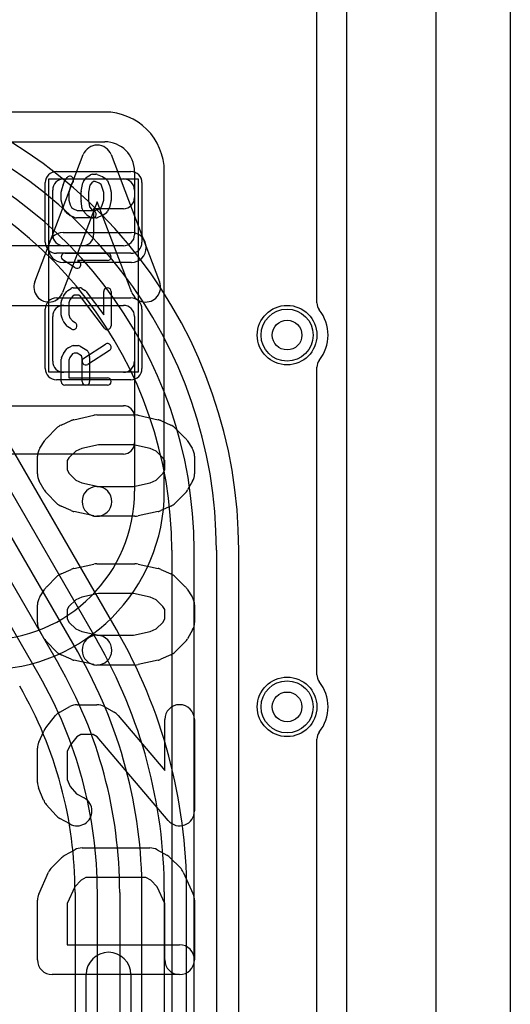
# Model space of a CAD drawing. Extents: x 0 to 20.5, y -0.5 to 20.
# Tile 16 of 17: x 17.2 to 20.5, y 6.5 to 13.1. Entities that reach past the tile are written whole.
import ezdxf

# ---------------------------------------------------------------- set-up
doc = ezdxf.new("R2010")
doc.units = 0
for name, color, linetype in [('Hole', 1, 'CONTINUOUS'), ('L1', 3, 'CONTINUOUS'), ('L2', 3, 'CONTINUOUS'), ('L3', 3, 'CONTINUOUS'), ('L4', 3, 'CONTINUOUS'), ('MetalMask-A', 176, 'CONTINUOUS'), ('Outline', 7, 'CONTINUOUS'), ('PartsArea-A', 111, 'CONTINUOUS'), ('PartsSilk-A', 221, 'CONTINUOUS'), ('PartsSilk-B', 221, 'CONTINUOUS'), ('Resist-A', 2, 'CONTINUOUS'), ('Resist-B', 2, 'CONTINUOUS'), ('Silk-A', 140, 'CONTINUOUS'), ('Silk-B', 140, 'CONTINUOUS')]:
    doc.layers.add(name, color=color, linetype=linetype)

msp = doc.modelspace()

# ---------------------------------------------------------------- linework, layer by layer
at = {"layer": 'Hole'}
for centre in [(19, 11), (19, 8.5)]:
    msp.add_circle(centre, 0.1, dxfattribs=at)
at = {"layer": 'L1'}
for p, q in [((19.4, 14.325), (19.4, 1)), ((17.775, 12.50004), (15.225, 12.50004)), ((15.225, 12.3), (17.775, 12.3)), ((17.5, 12.05), (17.9, 12.05)), ((17.975, 12.1), (17.975, 11.92497)), ((18.17504, 9.95), (18.17504, 12.1)), ((17.425, 11.675), (17.425, 11.975)), ((17.975, 11.975), (17.975, 11.675)), ((17.90003, 11.85), (17.7, 11.85)), ((17.7, 11.85), (17.7, 11.67497)), ((17.62503, 11.6), (15.37497, 11.6)), ((17.9, 11.6), (17.5, 11.6)), ((16.37497, 11.2), (17.90003, 11.2)), ((17.5, 11.2), (17.9, 11.2)), ((17.425, 10.825), (17.425, 11.125)), ((17.975, 11.12503), (17.975, 10.27497)), ((17.975, 11.125), (17.975, 10.825)), ((17.9, 10.75), (17.5, 10.75)), ((16.37497, 10.525), (17.90003, 10.525)), ((17.975, 10.45003), (17.975, 9.95)), ((17.90003, 10.2), (16.37497, 10.2)), ((17.65, 6.025), (17.65, 6.7)), ((17.95, 6.7), (17.95, 6.025))]:
    msp.add_line(p, q, dxfattribs=at)
for centre in [(19, 11), (19, 8.5)]:
    msp.add_circle(centre, 0.2, dxfattribs=at)
for centre, radius, start, end in [((17.775, 12.1), 0.40004, 0, 90), ((17.775, 12.1), 0.2, 0, 90), ((17.5, 11.975), 0.075, 90, 180), ((17.9, 11.975), 0.075, 0, 90), ((17.90003, 11.92497), 0.07497, -90, 0), ((17.5, 11.675), 0.075, 180, -90), ((17.62503, 11.67497), 0.07497, -90, 0), ((17.9, 11.675), 0.075, -90, 0), ((17.5, 11.125), 0.075, 90, 180), ((17.9, 11.125), 0.075, 0, 90), ((17.90003, 11.12503), 0.07497, 0, 90), ((17.5, 10.825), 0.075, 180, -90), ((17.9, 10.825), 0.075, -90, 0), ((17.90003, 10.45003), 0.07497, 0, 90), ((17.90003, 10.27497), 0.07497, -90, 0), ((16.975, 9.95), 1, -90, 0), ((16.975, 9.95), 1.20004, -90, 0), ((17.8, 6.7), 0.15, 0, 180)]:
    msp.add_arc(centre, radius, start, end, dxfattribs=at)
at = {"layer": 'L2'}
msp.add_line((19.4, 14.325), (19.4, 1), dxfattribs=at)
for centre in [(19, 11), (19, 8.5)]:
    msp.add_circle(centre, 0.2, dxfattribs=at)
at = {"layer": 'L3'}
for p, q in [((19.4, 14.325), (19.4, 1)), ((18.22496, 9.55398), (18.22496, 3.01421)), ((18.375, 3.01421), (18.375, 9.55398)), ((18.525, 9.55398), (18.525, 3.01421)), ((18.67504, 3.01421), (18.67504, 9.55398))]:
    msp.add_line(p, q, dxfattribs=at)
for centre in [(19, 11), (19, 8.5)]:
    msp.add_circle(centre, 0.2, dxfattribs=at)
for radius, end in [(3.22504, 75.000033), (3.075, 74.999965), (2.925, 74.999903), (2.77496, 75.000074)]:
    msp.add_arc((15.45, 9.55398), radius, 0, end, dxfattribs=at)
at = {"layer": 'L4'}
for p, q in [((14.40707, 14.6875), (17.72283, 8.94442)), ((17.59293, 8.86942), (14.27716, 14.6125)), ((19.4, 14.32503), (19.4, 1)), ((17.85277, 9.01944), (14.81123, 14.28753)), ((16.09416, 11.1601), (17.46303, 8.78916)), ((17.33313, 8.71416), (15.96426, 11.0851)), ((17.57496, 7.25166), (17.57496, 3.91526)), ((17.725, 3.91526), (17.725, 7.25166)), ((17.875, 7.25166), (17.875, 3.91526)), ((18.025, 3.57639), (18.025, 7.25692)), ((18.175, 7.25692), (18.175, 3.57639)), ((18.32504, 3.57639), (18.32504, 7.25692))]:
    msp.add_line(p, q, dxfattribs=at)
for centre in [(19, 11), (19, 8.5)]:
    msp.add_circle(centre, 0.2, dxfattribs=at)
for centre, radius, end in [((14.8, 7.25692), 3.52504, 30.000034), ((14.8, 7.25692), 3.375, 30.000033), ((14.8, 7.25692), 3.225, 30.000017), ((14.8, 7.25166), 3.075, 29.999964), ((14.8, 7.25166), 2.925, 29.999944), ((14.8, 7.25166), 2.77496, 29.999778)]:
    msp.add_arc(centre, radius, 0, end, dxfattribs=at)
at = {"layer": 'MetalMask-A'}
for p, q in [((17.5, 12.05), (17.9, 12.05)), ((17.425, 11.675), (17.425, 11.975)), ((17.975, 11.975), (17.975, 11.675)), ((17.9, 11.6), (17.5, 11.6)), ((17.5, 11.2), (17.9, 11.2)), ((17.425, 10.825), (17.425, 11.125)), ((17.975, 11.125), (17.975, 10.825)), ((17.9, 10.75), (17.5, 10.75))]:
    msp.add_line(p, q, dxfattribs=at)
for centre, start, end in [((17.5, 11.975), 90, 180), ((17.9, 11.975), 0, 90), ((17.5, 11.675), 180, -90), ((17.9, 11.675), -90, 0), ((17.5, 11.125), 90, 180), ((17.9, 11.125), 0, 90), ((17.5, 10.825), 180, -90), ((17.9, 10.825), -90, 0)]:
    msp.add_arc(centre, 0.075, start, end, dxfattribs=at)
at = {"layer": 'Outline'}
msp.add_line((20, 15), (20, 1), dxfattribs=at)
at = {"layer": 'PartsArea-A'}
for p, q in [((17.4, 10.75), (17.4, 12.05)), ((17.4, 12.05), (18, 12.05)), ((18, 12.05), (18, 10.75)), ((18, 10.75), (17.4, 10.75))]:
    msp.add_line(p, q, dxfattribs=at)
at = {"layer": 'PartsSilk-A'}
for p, q in [((17.51011, 12.04479), (17.52122, 12.05868)), ((17.63176, 12.03294), (17.65028, 12.05794)), ((17.65713, 12.06426), (17.67935, 12.07814)), ((17.69259, 12.08194), (17.71481, 12.08194)), ((17.72442, 12.08002), (17.75776, 12.06614)), ((17.7614, 12.06426), (17.78362, 12.05037)), ((17.48337, 11.96937), (17.49448, 12.00826)), ((17.49531, 12.01067), (17.50642, 12.03845)), ((17.54221, 11.99329), (17.53241, 11.959)), ((17.55147, 12.01645), (17.54221, 11.99329)), ((17.56026, 12.02744), (17.55147, 12.01645)), ((17.61623, 11.9674), (17.62734, 12.02296)), ((17.67527, 12.00767), (17.66574, 11.96002)), ((17.68764, 12.02437), (17.67527, 12.00767)), ((17.69976, 12.03194), (17.68764, 12.02437)), ((17.70981, 12.03194), (17.69976, 12.03194)), ((17.73664, 12.02077), (17.70981, 12.03194)), ((17.75019, 12.0123), (17.73664, 12.02077)), ((17.75779, 11.99329), (17.75019, 12.0123)), ((17.76759, 11.959), (17.75779, 11.99329)), ((17.79358, 12.03845), (17.80469, 12.01067)), ((17.80552, 12.00826), (17.81663, 11.96937)), ((17.48241, 11.90417), (17.48241, 11.9625)), ((17.53241, 11.959), (17.53241, 11.90767)), ((17.61574, 11.90417), (17.61574, 11.9625)), ((17.66574, 11.96002), (17.66574, 11.90592)), ((17.76759, 11.90767), (17.76759, 11.959)), ((17.81759, 11.9625), (17.81759, 11.90417)), ((17.49448, 11.85841), (17.48337, 11.8973)), ((17.51182, 11.82754), (17.49701, 11.85254)), ((17.53241, 11.90767), (17.54167, 11.87525)), ((17.54167, 11.87525), (17.55231, 11.8573)), ((17.55231, 11.8573), (17.56435, 11.84827)), ((17.62339, 11.84791), (17.61598, 11.90069)), ((17.66574, 11.90592), (17.67186, 11.86235)), ((17.67186, 11.86235), (17.68667, 11.84568)), ((17.73664, 11.84868), (17.75063, 11.85742)), ((17.75063, 11.85742), (17.75792, 11.87383)), ((17.75792, 11.87383), (17.76759, 11.90767)), ((17.80433, 11.85513), (17.79322, 11.83013)), ((17.81663, 11.8973), (17.80552, 11.85841)), ((17.53685, 11.80639), (17.51833, 11.82028)), ((17.57558, 11.78942), (17.54224, 11.80331)), ((17.56435, 11.84827), (17.59019, 11.8375)), ((17.71481, 11.7875), (17.58519, 11.7875)), ((17.59019, 11.8375), (17.70981, 11.8375)), ((17.65168, 11.80978), (17.62946, 11.83478)), ((17.67934, 11.7913), (17.65712, 11.80519)), ((17.68667, 11.84568), (17.70584, 11.8337)), ((17.70981, 11.8375), (17.73664, 11.84868)), ((17.75776, 11.80331), (17.72442, 11.78942)), ((17.78362, 11.81908), (17.7614, 11.80519)), ((17.50741, 11.55139), (17.79259, 11.55139)), ((17.5753, 11.45263), (17.49382, 11.50541)), ((17.79259, 11.50139), (17.59199, 11.50139)), ((17.59199, 11.50139), (17.60248, 11.49459)), ((17.4842, 11.23011), (17.49531, 11.25789)), ((17.4983, 11.26331), (17.52052, 11.29387)), ((17.52749, 11.30037), (17.54971, 11.31426)), ((17.55811, 11.26054), (17.54057, 11.23643)), ((17.57013, 11.26806), (17.55811, 11.26054)), ((17.56296, 11.31806), (17.60741, 11.31806)), ((17.60024, 11.26806), (17.57013, 11.26806)), ((17.61244, 11.26043), (17.60024, 11.26806)), ((17.77261, 11.04747), (17.61244, 11.26043)), ((17.62066, 11.31426), (17.64288, 11.30037)), ((17.64961, 11.2942), (17.76759, 11.13733)), ((17.76759, 11.13733), (17.76759, 11.29306)), ((17.81759, 11.29306), (17.81759, 11.0625)), ((17.48241, 11.13472), (17.48241, 11.22083)), ((17.54057, 11.23643), (17.53241, 11.21602)), ((17.53241, 11.21602), (17.53241, 11.13912)), ((17.49503, 11.09563), (17.48392, 11.12618)), ((17.53241, 11.13912), (17.54061, 11.11658)), ((17.52122, 11.06077), (17.499, 11.08855)), ((17.54061, 11.11658), (17.5576, 11.09533)), ((17.5576, 11.09533), (17.57621, 11.0837)), ((17.54971, 11.0413), (17.52749, 11.05519)), ((17.52956, 10.91542), (17.55178, 10.92653)), ((17.56296, 10.92917), (17.5963, 10.92917)), ((17.60955, 10.92537), (17.65399, 10.89759)), ((17.63447, 10.84453), (17.77891, 10.93898)), ((17.48456, 10.84765), (17.49567, 10.87265)), ((17.4983, 10.8772), (17.52052, 10.90776)), ((17.55737, 10.87343), (17.54029, 10.84993)), ((17.56886, 10.87917), (17.55737, 10.87343)), ((17.58913, 10.87917), (17.56886, 10.87917)), ((17.61913, 10.86042), (17.58913, 10.87917)), ((17.62315, 10.84533), (17.61913, 10.86042)), ((17.80627, 10.89714), (17.66183, 10.80269)), ((17.6649, 10.88283), (17.67231, 10.85505)), ((17.48241, 10.6875), (17.48241, 10.8375)), ((17.54029, 10.84993), (17.53241, 10.8322)), ((17.53241, 10.8322), (17.53241, 10.7125)), ((17.62315, 10.6875), (17.62315, 10.84533)), ((17.67315, 10.84861), (17.67315, 10.6875)), ((17.79259, 10.6625), (17.50741, 10.6625)), ((17.53241, 10.7125), (17.79259, 10.7125))]:
    msp.add_line(p, q, dxfattribs=at)
for centre, start, end in [((17.54074, 12.04306), -38.666967, 141.345223), ((17.67037, 12.04306), 121.985944, 143.473873), ((17.69259, 12.05694), 90, 121.985944), ((17.71481, 12.05694), 67.394238, 90), ((17.74815, 12.04306), 57.994617, 67.394238), ((17.77037, 12.02917), 21.792897, 57.994617), ((17.51852, 12.00139), 158.207103, 164.051456), ((17.52963, 12.02917), 141.333033, 158.207103), ((17.65185, 12.01806), 143.473873, 168.694563), ((17.78148, 12.00139), 15.948544, 21.792897), ((17.50741, 11.9625), 164.051456, 180), ((17.64074, 11.9625), 168.694563, 180), ((17.79259, 11.9625), 0, 15.948544), ((17.50741, 11.90417), 180, -164.051456), ((17.51852, 11.86528), -164.051456, -149.362476), ((17.64074, 11.90417), 180, -171.999526), ((17.78148, 11.86528), -23.950855, -15.948544), ((17.79259, 11.90417), -15.948544, 0), ((17.53333, 11.84028), -149.362476, -126.869898), ((17.55185, 11.82639), -126.869898, -112.605762), ((17.58519, 11.8125), -112.605762, -90), ((17.64815, 11.85139), -171.999526, -138.37217), ((17.67037, 11.82639), -138.372169, -122.005383), ((17.69259, 11.8125), -122.005383, 57.989981), ((17.71481, 11.8125), -90, -67.394238), ((17.74815, 11.82639), -67.394238, -57.994617), ((17.77037, 11.84028), -57.994617, -23.950855), ((17.50741, 11.52639), 90, -122.933807), ((17.79259, 11.52639), -90, 90), ((17.58889, 11.47361), -122.933543, 57.066193), ((17.51852, 11.24861), 143.982737, 158.202147), ((17.54074, 11.27917), 122.005383, 143.979316), ((17.56296, 11.29306), 90, 122.010019), ((17.60741, 11.29306), 57.994617, 90), ((17.62963, 11.27917), 36.952397, 57.989981), ((17.79259, 11.29306), 0, 180), ((17.50741, 11.22083), 158.207103, 180), ((17.50741, 11.13472), 180, -160.015388), ((17.51852, 11.10417), -160.02081, -141.345223), ((17.54074, 11.07639), -141.333033, -122.010019), ((17.56296, 11.0625), -122.005383, 57.989981), ((17.79259, 11.0625), -143.047603, 0), ((17.56296, 10.90417), 90, 116.565051), ((17.5963, 10.90417), 57.994617, 90), ((17.79259, 10.91806), -56.818537, 123.180863), ((17.51852, 10.8625), 143.982737, 156.039637), ((17.54074, 10.89306), 116.565051, 143.979316), ((17.64074, 10.87639), 14.925513, 57.989981), ((17.50741, 10.8375), 156.049145, 180), ((17.64815, 10.82361), 123.181463, -56.819137), ((17.64815, 10.84861), 0, 14.935268), ((17.50741, 10.6875), 180, -90), ((17.64815, 10.6875), 180, 0), ((17.79259, 10.6875), -90, 90)]:
    msp.add_arc(centre, 0.025, start, end, dxfattribs=at)
at = {"layer": 'PartsSilk-B'}
for p, q in [((17.3047, 11.35782), (17.63062, 12.21338)), ((17.81752, 12.21338), (18.14345, 11.35782)), ((17.72407, 11.89688), (17.4916, 11.28662)), ((17.95655, 11.28662), (17.72407, 11.89688)), ((17.49444, 11.68889), (17.9537, 11.68889)), ((17.9537, 11.48889), (17.49444, 11.48889))]:
    msp.add_line(p, q, dxfattribs=at)
for centre, start, end in [((17.72407, 12.17778), 20.854458, 159.145542), ((17.49444, 11.58889), 90, -90), ((17.9537, 11.58889), -90, 90), ((17.39815, 11.32222), 159.145542, -20.854012), ((18.05, 11.32222), -159.145542, 20.854597)]:
    msp.add_arc(centre, 0.1, start, end, dxfattribs=at)
at = {"layer": 'Resist-A'}
for p, q in [((17.45, 12.1), (17.95, 12.1)), ((17.375, 11.625), (17.375, 12.025)), ((18.025, 12.025), (18.025, 11.625)), ((17.95, 11.55), (17.45, 11.55)), ((17.45, 11.25), (17.95, 11.25)), ((17.375, 10.775), (17.375, 11.175)), ((18.025, 11.175), (18.025, 10.775)), ((17.95, 10.7), (17.45, 10.7))]:
    msp.add_line(p, q, dxfattribs=at)
for centre in [(19, 11), (19, 8.5)]:
    msp.add_circle(centre, 0.175, dxfattribs=at)
for centre, start, end in [((17.45, 12.025), 90, 180), ((17.95, 12.025), 0, 90), ((17.45, 11.625), 180, -90), ((17.95, 11.625), -90, 0), ((17.45, 11.175), 90, 180), ((17.95, 11.175), 0, 90), ((17.45, 10.775), 180, -90), ((17.95, 10.775), -90, 0)]:
    msp.add_arc(centre, 0.075, start, end, dxfattribs=at)
at = {"layer": 'Resist-B'}
for centre in [(19, 11), (19, 8.5)]:
    msp.add_circle(centre, 0.175, dxfattribs=at)
at = {"layer": 'Silk-A'}
for p, q in [((20.5, 14.425), (20.5, -0.425)), ((19.2, 11.21651), (19.2, 13.78349)), ((19.2, 8.71651), (19.2, 10.78349)), ((17.72222, 10.46296), (17.97778, 10.46296)), ((17.48161, 10.39508), (17.54828, 10.42471)), ((17.5672, 10.43095), (17.70053, 10.46058)), ((17.99947, 10.46058), (18.1328, 10.43095)), ((18.15172, 10.42471), (18.21839, 10.39508)), ((17.38485, 10.30775), (17.45151, 10.37441)), ((18.24849, 10.37441), (18.31515, 10.30775)), ((17.33811, 10.23927), (17.37145, 10.29112)), ((17.7332, 10.26296), (17.62036, 10.23788)), ((17.9668, 10.26296), (17.7332, 10.26296)), ((18.07964, 10.23788), (17.9668, 10.26296)), ((18.32855, 10.29112), (18.36189, 10.23927)), ((17.5798, 10.21986), (17.53386, 10.17392)), ((17.62036, 10.23788), (17.5798, 10.21986)), ((18.1202, 10.21986), (18.07964, 10.23788)), ((18.16614, 10.17392), (18.1202, 10.21986)), ((17.32222, 10.06667), (17.32222, 10.18519)), ((17.53386, 10.17392), (17.52222, 10.15581)), ((17.52222, 10.15581), (17.52222, 10.09287)), ((18.17778, 10.15581), (18.16614, 10.17392)), ((18.17778, 10.09287), (18.17778, 10.15581)), ((18.37778, 10.18519), (18.37778, 10.06667)), ((17.52222, 10.09287), (17.53598, 10.06841)), ((17.53598, 10.06841), (17.5798, 10.02458)), ((18.1202, 10.02458), (18.16402, 10.06841)), ((18.16402, 10.06841), (18.17778, 10.09287)), ((17.36841, 9.95838), (17.33507, 10.01764)), ((17.5798, 10.02458), (17.62036, 10.00656)), ((17.62036, 10.00656), (17.74391, 9.9791)), ((17.9668, 9.98148), (18.07964, 10.00656)), ((18.07964, 10.00656), (18.1202, 10.02458)), ((18.36493, 10.01764), (18.33159, 9.95838)), ((17.4515, 9.87003), (17.38484, 9.9367)), ((17.72222, 9.98148), (17.9668, 9.98148)), ((18.31516, 9.9367), (18.2485, 9.87003)), ((17.54828, 9.81973), (17.48161, 9.84936)), ((17.70053, 9.78386), (17.5672, 9.81349)), ((18.1328, 9.81349), (17.99947, 9.78386)), ((18.21839, 9.84936), (18.15172, 9.81973)), ((17.97778, 9.78148), (17.72222, 9.78148)), ((17.48161, 9.39508), (17.54828, 9.42471)), ((17.5672, 9.43095), (17.70053, 9.46058)), ((17.72222, 9.46296), (17.97778, 9.46296)), ((17.99947, 9.46058), (18.1328, 9.43095)), ((18.15172, 9.42471), (18.21839, 9.39508)), ((17.38485, 9.30775), (17.45151, 9.37441)), ((18.24849, 9.37441), (18.31515, 9.30775)), ((17.33811, 9.23927), (17.37145, 9.29112)), ((18.32855, 9.29112), (18.36189, 9.23927)), ((17.5798, 9.21986), (17.53386, 9.17392)), ((17.62036, 9.23788), (17.5798, 9.21986)), ((17.7332, 9.26296), (17.62036, 9.23788)), ((17.9668, 9.26296), (17.7332, 9.26296)), ((18.07964, 9.23788), (17.9668, 9.26296)), ((18.1202, 9.21986), (18.07964, 9.23788)), ((18.16614, 9.17392), (18.1202, 9.21986)), ((17.32222, 9.06667), (17.32222, 9.18519)), ((17.53386, 9.17392), (17.52222, 9.15581)), ((17.52222, 9.15581), (17.52222, 9.09287)), ((18.17778, 9.15581), (18.16614, 9.17392)), ((18.17778, 9.09287), (18.17778, 9.15581)), ((18.37778, 9.18519), (18.37778, 9.06667)), ((17.52222, 9.09287), (17.53598, 9.06841)), ((18.16402, 9.06841), (18.17778, 9.09287)), ((17.36841, 8.95838), (17.33507, 9.01764)), ((17.53598, 9.06841), (17.5798, 9.02458)), ((17.5798, 9.02458), (17.62036, 9.00656)), ((17.62036, 9.00656), (17.74391, 8.9791)), ((17.9668, 8.98148), (18.07964, 9.00656)), ((18.07964, 9.00656), (18.1202, 9.02458)), ((18.1202, 9.02458), (18.16402, 9.06841)), ((18.36493, 9.01764), (18.33159, 8.95838)), ((17.72222, 8.98148), (17.9668, 8.98148)), ((17.4515, 8.87003), (17.38484, 8.9367)), ((18.31516, 8.9367), (18.2485, 8.87003)), ((17.54828, 8.81973), (17.48161, 8.84936)), ((17.70053, 8.78386), (17.5672, 8.81349)), ((18.1328, 8.81349), (17.99947, 8.78386)), ((18.21839, 8.84936), (18.15172, 8.81973)), ((17.97778, 8.78148), (17.72222, 8.78148)), ((17.47366, 8.4652), (17.54033, 8.50223)), ((17.58889, 8.51481), (17.72222, 8.51481)), ((17.77078, 8.50223), (17.83745, 8.4652)), ((17.37816, 8.35962), (17.44482, 8.4411)), ((17.86523, 8.44237), (18.17778, 8.07299)), ((18.17778, 8.07299), (18.17778, 8.41481)), ((18.37778, 8.41481), (18.37778, 7.8)), ((17.33103, 8.26326), (17.36437, 8.33734)), ((17.5875, 8.29965), (17.54133, 8.24321)), ((17.6148, 8.31481), (17.5875, 8.29965)), ((17.69631, 8.31481), (17.6148, 8.31481)), ((17.72436, 8.29923), (17.69631, 8.31481)), ((18.20144, 7.73541), (17.72436, 8.29923)), ((19.2, 6.21651), (19.2, 8.28349)), ((17.32222, 7.99259), (17.32222, 8.22222)), ((17.54133, 8.24321), (17.52222, 8.20075)), ((17.52222, 8.20075), (17.52222, 8.01226)), ((17.52222, 8.01226), (17.54153, 7.96508)), ((17.36301, 7.87324), (17.32967, 7.95472)), ((17.54153, 7.96508), (17.58538, 7.91635)), ((17.58538, 7.91635), (17.63746, 7.88742)), ((17.44789, 7.77015), (17.38123, 7.84422)), ((17.54032, 7.71258), (17.47365, 7.74962)), ((17.62222, 7.55185), (18.07778, 7.55185)), ((17.41818, 7.41887), (17.48485, 7.48553)), ((17.50699, 7.50222), (17.57365, 7.53926)), ((18.12635, 7.53926), (18.19301, 7.50222)), ((18.21515, 7.48553), (18.28182, 7.41887)), ((17.33103, 7.24104), (17.3977, 7.38919)), ((17.64814, 7.35185), (17.61637, 7.3342)), ((18.05186, 7.35185), (17.64814, 7.35185)), ((18.08363, 7.3342), (18.05186, 7.35185)), ((18.3023, 7.38919), (18.36897, 7.24104)), ((17.57256, 7.2904), (17.52222, 7.17854)), ((17.61637, 7.3342), (17.57256, 7.2904)), ((18.12744, 7.2904), (18.08363, 7.3342)), ((18.17778, 7.17854), (18.12744, 7.2904)), ((17.32222, 6.8), (17.32222, 7.2)), ((17.52222, 7.17854), (17.52222, 6.9)), ((18.17778, 6.8), (18.17778, 7.17854)), ((18.37778, 7.2), (18.37778, 6.8)), ((17.52222, 6.9), (18.27778, 6.9)), ((18.27778, 6.7), (17.42222, 6.7))]:
    msp.add_line(p, q, dxfattribs=at)
for centre, radius, start, end in [((19.275, 11.21651), 0.075, 180, -141.783994), ((19, 11), 0.275, -38.213046, 38.213046), ((19.275, 10.78349), 0.075, 141.783994, 180), ((17.72222, 10.36296), 0.1, 90, 102.526943), ((17.97778, 10.36296), 0.1, 77.473057, 90), ((17.52222, 10.3037), 0.1, 113.960744, 135), ((17.58889, 10.33333), 0.1, 102.526943, 113.960744), ((18.11111, 10.33333), 0.1, 66.039256, 77.473057), ((18.17778, 10.3037), 0.1, 45, 66.039256), ((17.45556, 10.23704), 0.1, 135, 147.260298), ((18.24444, 10.23704), 0.1, 32.739702, 45), ((17.42222, 10.18519), 0.1, 147.260298, 180), ((18.27778, 10.18519), 0.1, 0, 32.739702), ((17.42222, 10.06667), 0.1, 180, -150.638189), ((18.27778, 10.06667), 0.1, -29.361811, 0), ((17.45556, 10.00741), 0.1, -150.638189, -135.004051), ((17.72222, 9.88148), 0.1, 90, -90), ((17.72222, 9.88148), 0.1, -102.526943, 77.470737), ((18.24444, 10.00741), 0.1, -44.995949, -29.361811), ((17.52222, 9.94074), 0.1, -135.004051, -113.960744), ((18.17778, 9.94074), 0.1, -66.039256, -44.995949), ((17.58889, 9.91111), 0.1, -113.960744, -102.526943), ((18.11111, 9.91111), 0.1, -77.473057, -66.039256), ((17.97778, 9.88148), 0.1, -90, -77.473057), ((17.58889, 9.33333), 0.1, 102.526943, 113.960744), ((17.72222, 9.36296), 0.1, 90, 102.526943), ((17.97778, 9.36296), 0.1, 77.473057, 90), ((18.11111, 9.33333), 0.1, 66.039256, 77.473057), ((17.52222, 9.3037), 0.1, 113.960744, 135), ((18.17778, 9.3037), 0.1, 45, 66.039256), ((17.45556, 9.23704), 0.1, 135, 147.260298), ((18.24444, 9.23704), 0.1, 32.739702, 45), ((17.42222, 9.18519), 0.1, 147.260298, 180), ((18.27778, 9.18519), 0.1, 0, 32.739702), ((17.42222, 9.06667), 0.1, 180, -150.638189), ((18.27778, 9.06667), 0.1, -29.361811, 0), ((17.45556, 9.00741), 0.1, -150.638189, -135.004051), ((17.72222, 8.88148), 0.1, 90, -90), ((17.72222, 8.88148), 0.1, -102.526943, 77.470737), ((18.24444, 9.00741), 0.1, -44.995949, -29.361811), ((17.52222, 8.94074), 0.1, -135.004051, -113.960744), ((17.58889, 8.91111), 0.1, -113.960744, -102.526943), ((18.11111, 8.91111), 0.1, -77.473057, -66.039256), ((18.17778, 8.94074), 0.1, -66.039256, -44.995949), ((17.97778, 8.88148), 0.1, -90, -77.473057), ((19.275, 8.71651), 0.075, 180, -141.783994), ((19, 8.5), 0.275, -38.213046, 38.213046), ((17.58889, 8.41481), 0.1, 90, 119.048766), ((17.72222, 8.41481), 0.1, 60.948735, 90), ((18.27778, 8.41481), 0.1, 0, 180), ((17.52222, 8.37778), 0.1, 119.051265, 140.712891), ((17.78889, 8.37778), 0.1, 40.234003, 60.951234), ((17.45556, 8.2963), 0.1, 140.713818, 155.769682), ((19.275, 8.28349), 0.075, 141.783994, 180), ((17.42222, 8.22222), 0.1, 155.769903, 180), ((17.42222, 7.99259), 0.1, 180, -157.746596), ((17.58889, 7.8), 0.1, -119.056274, 60.944666), ((17.45556, 7.91111), 0.1, -157.746396, -138.01407), ((17.52222, 7.83704), 0.1, -138.015769, -119.055334), ((18.27778, 7.8), 0.1, -139.765997, 0), ((17.62222, 7.45185), 0.1, 90, 119.058983), ((18.07778, 7.45185), 0.1, 60.940944, 90), ((17.55556, 7.41481), 0.1, 119.059056, 134.995703), ((18.14444, 7.41481), 0.1, 45.004051, 60.941017), ((17.48889, 7.34815), 0.1, 134.995949, 155.771451), ((18.21111, 7.34815), 0.1, 24.230097, 45.004297), ((17.42222, 7.2), 0.1, 155.769903, 180), ((18.27778, 7.2), 0.1, 0, 24.228549), ((18.27778, 6.8), 0.1, -90, 90), ((17.42222, 6.8), 0.1, 180, -90), ((18.27778, 6.8), 0.1, 180, 0)]:
    msp.add_arc(centre, radius, start, end, dxfattribs=at)
at = {"layer": 'Silk-B'}
for p, q in [((17.3047, 11.35782), (17.63062, 12.21338)), ((17.81752, 12.21338), (18.14345, 11.35782)), ((17.72407, 11.89688), (17.4916, 11.28662)), ((17.95655, 11.28662), (17.72407, 11.89688)), ((17.49444, 11.68889), (17.9537, 11.68889)), ((17.9537, 11.48889), (17.49444, 11.48889))]:
    msp.add_line(p, q, dxfattribs=at)
for centre, start, end in [((17.72407, 12.17778), 20.854458, 159.145542), ((17.49444, 11.58889), 90, -90), ((17.9537, 11.58889), -90, 90), ((17.39815, 11.32222), 159.145542, -20.854012), ((18.05, 11.32222), -159.145542, 20.854597)]:
    msp.add_arc(centre, 0.1, start, end, dxfattribs=at)

doc.saveas('drawing.dxf')
